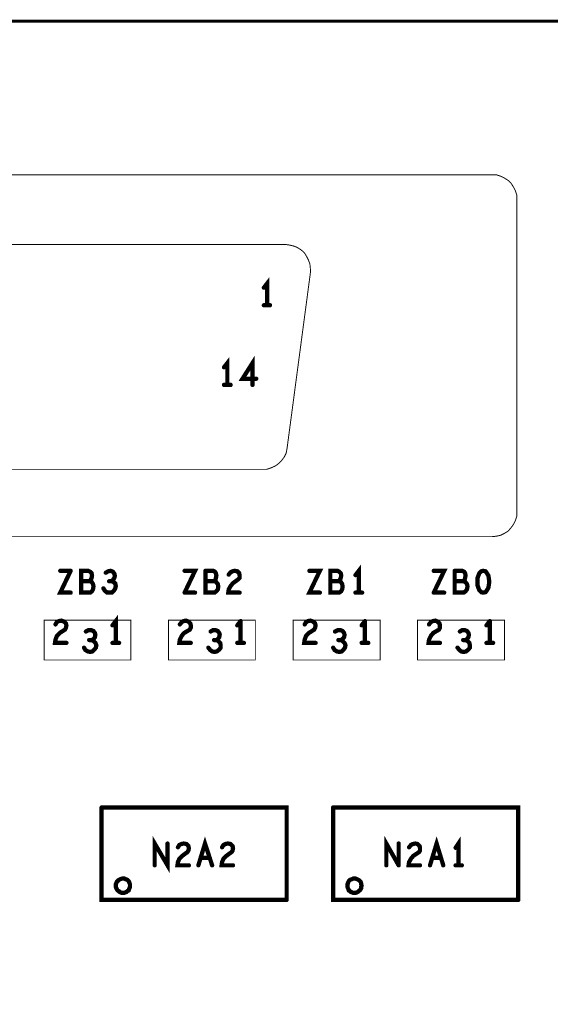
# Model space of a CAD drawing. Extents: x 23.5 to 56.6, y 21.5 to 42.6.
# Tile 16 of 38: x 39.7 to 40.8, y 32.8 to 34.9. Entities that reach past the tile are written whole.
import ezdxf

# ---------------------------------------------------------------- set-up
doc = ezdxf.new("R2010")
doc.units = 0
doc.layers.add('1', color=2, linetype='CONTINUOUS')

msp = doc.modelspace()

# ---------------------------------------------------------------- linework, layer by layer
at = {"layer": '1'}
for points, const_width in [([(51.994, 30.239), (51.994, 34.919), (26.584, 34.919)], 0.006), ([(40.674, 33.832), (40.683, 33.833), (40.692, 33.835), (40.7, 33.839), (40.708, 33.844), (40.714, 33.851), (40.719, 33.858), (40.723, 33.866), (40.726, 33.875), (40.726, 33.884), (40.726, 34.543), (40.726, 34.552), (40.723, 34.561), (40.719, 34.569), (40.714, 34.577), (40.708, 34.583), (40.7, 34.588), (40.692, 34.592), (40.683, 34.595), (40.674, 34.595), (37.621, 34.595)], 0.002), ([(38.116, 33.974), (40.19, 33.974), (40.199, 33.974), (40.208, 33.977), (40.217, 33.981), (40.224, 33.986), (40.23, 33.992), (40.236, 34), (40.24, 34.008), (40.242, 34.019), (40.291, 34.388), (40.291, 34.397), (40.29, 34.407), (40.287, 34.415), (40.283, 34.423), (40.278, 34.431), (40.271, 34.437), (40.263, 34.442), (40.255, 34.445), (40.246, 34.447), (40.239, 34.448), (38.068, 34.448)], 0.002), ([(40.2, 34.32), (40.2, 34.366), (40.193, 34.357)], 0.009), ([(40.193, 34.32), (40.206, 34.32)], 0.009), ([(40.169, 34.152), (40.169, 34.198), (40.148, 34.165), (40.177, 34.165)], 0.009), ([(40.116, 34.152), (40.116, 34.198), (40.109, 34.189)], 0.009), ([(40.123, 34.152), (40.109, 34.152)], 0.009), ([(37.569, 33.884), (37.57, 33.875), (37.572, 33.866), (37.576, 33.858), (37.581, 33.851), (37.588, 33.844), (37.595, 33.839), (37.604, 33.835), (37.612, 33.833), (37.621, 33.832), (40.674, 33.832)], 0.002), ([(39.786, 33.76), (39.764, 33.714), (39.786, 33.714)], 0.009), ([(39.786, 33.76), (39.764, 33.76)], 0.009), ([(39.826, 33.738), (39.83, 33.737), (39.833, 33.732), (39.834, 33.727), (39.833, 33.721), (39.831, 33.717), (39.827, 33.714), (39.808, 33.714), (39.808, 33.76), (39.823, 33.76), (39.827, 33.758), (39.83, 33.755), (39.831, 33.75)], 0.009), ([(39.872, 33.738), (39.875, 33.741), (39.878, 33.745), (39.879, 33.749), (39.878, 33.754), (39.875, 33.758), (39.87, 33.76), (39.865, 33.759), (39.86, 33.756)], 0.009), ([(40.026, 33.714), (40.048, 33.76), (40.026, 33.76)], 0.009), ([(40.07, 33.76), (40.07, 33.714), (40.089, 33.714), (40.093, 33.717), (40.096, 33.721), (40.097, 33.727), (40.096, 33.732), (40.092, 33.737), (40.088, 33.738), (40.07, 33.738)], 0.009), ([(40.088, 33.738), (40.091, 33.741), (40.092, 33.745), (40.093, 33.75), (40.092, 33.755), (40.09, 33.758), (40.086, 33.76), (40.07, 33.76)], 0.009), ([(40.119, 33.752), (40.123, 33.757), (40.127, 33.759), (40.131, 33.76), (40.137, 33.759), (40.141, 33.755), (40.142, 33.75), (40.142, 33.745), (40.139, 33.742), (40.128, 33.734), (40.123, 33.728), (40.119, 33.721), (40.118, 33.714), (40.142, 33.714)], 0.009), ([(40.311, 33.714), (40.289, 33.714), (40.311, 33.76), (40.289, 33.76)], 0.009), ([(40.352, 33.714), (40.333, 33.714), (40.333, 33.76), (40.348, 33.76), (40.352, 33.758), (40.355, 33.755)], 0.009), ([(40.355, 33.755), (40.356, 33.75)], 0.009), ([(40.393, 33.714), (40.393, 33.76), (40.386, 33.751)], 0.009), ([(40.551, 33.714), (40.573, 33.76), (40.551, 33.76)], 0.009), ([(40.595, 33.76), (40.595, 33.714), (40.614, 33.714), (40.618, 33.717), (40.621, 33.721), (40.622, 33.727), (40.621, 33.732), (40.617, 33.737), (40.613, 33.738), (40.595, 33.738)], 0.009), ([(40.613, 33.738), (40.616, 33.741), (40.617, 33.745), (40.618, 33.75), (40.617, 33.755), (40.615, 33.758), (40.611, 33.76), (40.595, 33.76)], 0.009), ([(40.643, 33.744), (40.643, 33.737), (40.643, 33.73), (40.645, 33.724), (40.647, 33.719), (40.651, 33.715), (40.655, 33.714), (40.66, 33.715), (40.663, 33.719), (40.666, 33.724), (40.667, 33.73), (40.668, 33.737), (40.667, 33.744), (40.666, 33.75), (40.663, 33.755), (40.66, 33.759), (40.655, 33.76), (40.651, 33.759), (40.647, 33.755), (40.645, 33.75), (40.643, 33.744)], 0.009), ([(39.831, 33.75), (39.83, 33.745), (39.828, 33.741), (39.826, 33.738), (39.808, 33.738)], 0.009), ([(39.868, 33.714), (39.873, 33.714), (39.877, 33.718), (39.88, 33.723), (39.881, 33.728), (39.88, 33.733), (39.876, 33.737), (39.872, 33.738), (39.867, 33.738)], 0.009), ([(40.356, 33.75), (40.355, 33.745), (40.353, 33.741), (40.351, 33.738), (40.333, 33.738)], 0.009), ([(40.351, 33.738), (40.355, 33.737)], 0.009), ([(40.355, 33.737), (40.358, 33.732), (40.359, 33.727), (40.358, 33.721), (40.356, 33.717)], 0.009), ([(39.868, 33.714), (39.863, 33.714), (39.858, 33.718), (39.855, 33.723)], 0.009), ([(40.026, 33.714), (40.048, 33.714)], 0.009), ([(40.356, 33.717), (40.352, 33.714)], 0.009), ([(40.386, 33.714), (40.4, 33.714)], 0.009), ([(40.551, 33.714), (40.573, 33.714)], 0.009), ([(39.913, 33.656), (39.73, 33.656), (39.73, 33.572), (39.913, 33.572), (39.913, 33.656)], 0.002), ([(39.754, 33.647), (39.757, 33.652), (39.761, 33.654), (39.766, 33.655), (39.772, 33.653), (39.776, 33.649), (39.777, 33.645), (39.776, 33.64), (39.774, 33.636), (39.763, 33.629), (39.757, 33.623), (39.754, 33.615), (39.753, 33.608), (39.777, 33.608)], 0.009), ([(39.874, 33.645), (39.881, 33.654), (39.881, 33.608)], 0.009), ([(40.175, 33.656), (40.175, 33.572), (39.992, 33.572), (39.992, 33.656), (40.175, 33.656)], 0.002), ([(40.039, 33.64), (40.039, 33.645), (40.038, 33.649), (40.034, 33.653), (40.029, 33.655), (40.024, 33.654), (40.02, 33.652), (40.016, 33.647)], 0.009), ([(40.137, 33.645), (40.144, 33.654)], 0.009), ([(40.144, 33.654), (40.144, 33.608)], 0.009), ([(40.438, 33.656), (40.255, 33.656), (40.255, 33.572), (40.438, 33.572), (40.438, 33.656)], 0.002), ([(40.279, 33.647), (40.282, 33.652), (40.286, 33.654), (40.291, 33.655), (40.297, 33.653), (40.301, 33.649), (40.302, 33.645), (40.301, 33.64), (40.299, 33.636), (40.288, 33.629), (40.282, 33.623), (40.279, 33.615), (40.278, 33.608), (40.302, 33.608)], 0.009), ([(40.399, 33.645), (40.406, 33.654)], 0.009), ([(40.406, 33.654), (40.406, 33.608)], 0.009), ([(40.7, 33.572), (40.517, 33.572), (40.517, 33.656), (40.7, 33.656), (40.7, 33.572)], 0.002), ([(40.564, 33.64), (40.564, 33.645), (40.563, 33.649), (40.559, 33.653), (40.554, 33.655), (40.549, 33.654), (40.545, 33.652), (40.541, 33.647)], 0.009), ([(40.662, 33.645), (40.669, 33.654)], 0.009), ([(40.669, 33.654), (40.669, 33.608)], 0.009), ([(39.83, 33.614), (39.834, 33.616), (39.837, 33.62), (39.838, 33.625), (39.837, 33.629), (39.834, 33.633), (39.829, 33.635), (39.824, 33.635), (39.818, 33.632)], 0.009), ([(40.039, 33.64), (40.037, 33.636), (40.025, 33.629), (40.02, 33.623), (40.016, 33.615), (40.015, 33.608), (40.039, 33.608)], 0.009), ([(40.093, 33.614), (40.096, 33.616), (40.099, 33.62), (40.1, 33.625), (40.099, 33.629), (40.096, 33.633), (40.091, 33.635), (40.086, 33.635), (40.081, 33.632)], 0.009), ([(40.343, 33.632), (40.349, 33.635), (40.354, 33.635)], 0.009), ([(40.359, 33.616), (40.362, 33.62), (40.363, 33.625), (40.362, 33.629), (40.359, 33.633), (40.354, 33.635)], 0.009), ([(40.564, 33.64), (40.562, 33.636), (40.55, 33.629), (40.545, 33.623), (40.541, 33.615), (40.54, 33.608), (40.564, 33.608)], 0.009), ([(40.618, 33.614), (40.621, 33.616), (40.624, 33.62), (40.625, 33.625), (40.624, 33.629), (40.621, 33.633), (40.616, 33.635), (40.611, 33.635), (40.606, 33.632)], 0.009), ([(39.814, 33.598), (39.817, 33.593), (39.822, 33.59), (39.827, 33.589), (39.832, 33.59), (39.836, 33.594), (39.839, 33.598), (39.84, 33.603), (39.838, 33.608), (39.834, 33.612), (39.83, 33.614), (39.825, 33.614)], 0.009), ([(39.888, 33.608), (39.874, 33.608)], 0.009), ([(40.084, 33.59), (40.089, 33.589), (40.094, 33.59), (40.099, 33.594), (40.102, 33.598), (40.102, 33.603), (40.101, 33.608), (40.097, 33.612), (40.093, 33.614), (40.088, 33.614)], 0.009), ([(40.151, 33.608), (40.137, 33.608)], 0.009), ([(40.359, 33.616), (40.355, 33.614), (40.35, 33.614)], 0.009), ([(40.365, 33.603), (40.363, 33.608), (40.359, 33.612), (40.355, 33.614)], 0.009), ([(40.413, 33.608), (40.399, 33.608)], 0.009), ([(40.614, 33.589), (40.619, 33.59), (40.624, 33.594), (40.627, 33.598), (40.627, 33.603), (40.626, 33.608), (40.622, 33.612), (40.618, 33.614), (40.613, 33.614)], 0.009), ([(40.676, 33.608), (40.662, 33.608)], 0.009), ([(40.084, 33.59), (40.08, 33.593), (40.076, 33.598)], 0.009), ([(40.365, 33.603), (40.364, 33.598), (40.361, 33.594), (40.357, 33.59), (40.352, 33.589), (40.347, 33.59), (40.342, 33.593), (40.339, 33.598)], 0.009), ([(40.614, 33.589), (40.609, 33.59), (40.605, 33.593), (40.601, 33.598)], 0.009), ([(39.851, 33.261), (39.851, 33.066), (40.241, 33.066)], 0.009), ([(40.241, 33.066), (40.241, 33.261), (39.851, 33.261)], 0.009), ([(40.339, 33.261), (40.339, 33.066), (40.729, 33.066)], 0.009), ([(40.729, 33.066), (40.729, 33.261), (40.339, 33.261)], 0.009), ([(39.99, 33.185), (39.99, 33.139), (39.963, 33.185), (39.963, 33.139)], 0.009), ([(40.055, 33.139), (40.069, 33.185), (40.084, 33.139)], 0.009), ([(40.477, 33.139), (40.451, 33.185), (40.451, 33.139)], 0.009), ([(40.543, 33.139), (40.557, 33.185), (40.571, 33.139)], 0.009), ([(40.603, 33.139), (40.603, 33.185), (40.597, 33.176)], 0.009), ([(40.035, 33.139), (40.011, 33.139), (40.012, 33.146), (40.015, 33.153), (40.021, 33.159), (40.032, 33.167), (40.034, 33.17), (40.035, 33.175), (40.034, 33.18), (40.03, 33.184), (40.024, 33.185), (40.019, 33.184), (40.015, 33.182), (40.012, 33.177)], 0.009), ([(40.128, 33.139), (40.104, 33.139), (40.105, 33.146), (40.108, 33.153), (40.114, 33.159), (40.125, 33.167), (40.127, 33.17), (40.128, 33.175), (40.127, 33.18), (40.123, 33.184), (40.117, 33.185), (40.112, 33.184), (40.108, 33.182), (40.105, 33.177)], 0.009), ([(40.477, 33.139), (40.477, 33.185)], 0.009), ([(40.503, 33.182), (40.507, 33.184), (40.512, 33.185), (40.517, 33.184), (40.521, 33.18), (40.522, 33.175), (40.522, 33.17), (40.52, 33.167), (40.508, 33.159), (40.503, 33.153), (40.499, 33.146)], 0.009), ([(40.499, 33.177), (40.503, 33.182)], 0.009), ([(40.079, 33.155), (40.06, 33.155)], 0.009), ([(40.566, 33.155), (40.548, 33.155)], 0.009), ([(40.522, 33.139), (40.498, 33.139), (40.499, 33.146)], 0.009), ([(40.597, 33.139), (40.61, 33.139)], 0.009), ([(39.911, 33.096), (39.911, 33.099), (39.91, 33.101), (39.909, 33.104), (39.908, 33.106), (39.906, 33.108), (39.904, 33.109), (39.901, 33.11), (39.899, 33.111), (39.896, 33.111), (39.894, 33.111), (39.891, 33.11), (39.889, 33.109), (39.887, 33.108), (39.885, 33.106), (39.883, 33.104), (39.882, 33.101), (39.881, 33.099), (39.881, 33.096), (39.881, 33.094), (39.882, 33.091), (39.883, 33.089), (39.885, 33.086), (39.887, 33.085), (39.889, 33.083), (39.891, 33.082), (39.894, 33.081), (39.896, 33.081), (39.899, 33.081), (39.901, 33.082), (39.904, 33.083), (39.906, 33.085), (39.908, 33.086), (39.909, 33.089), (39.91, 33.091), (39.911, 33.094), (39.911, 33.096)], 0.009), ([(40.399, 33.096), (40.398, 33.099), (40.398, 33.101), (40.397, 33.104), (40.395, 33.106), (40.393, 33.108), (40.391, 33.109), (40.389, 33.11), (40.386, 33.111), (40.384, 33.111), (40.381, 33.111), (40.379, 33.11), (40.376, 33.109), (40.374, 33.108), (40.372, 33.106), (40.371, 33.104), (40.37, 33.101), (40.369, 33.099), (40.369, 33.096), (40.369, 33.094), (40.37, 33.091), (40.371, 33.089), (40.372, 33.086), (40.374, 33.085), (40.376, 33.083), (40.379, 33.082), (40.381, 33.081), (40.384, 33.081), (40.386, 33.081), (40.389, 33.082), (40.391, 33.083), (40.393, 33.085), (40.395, 33.086), (40.397, 33.089), (40.398, 33.091), (40.398, 33.094), (40.399, 33.096)], 0.009)]:
    msp.add_lwpolyline(points, dxfattribs=dict(at, const_width=const_width))
for points, const_width in [([(40.19525, 34.357, 1), (40.19075, 34.357, 1)], 0.0045), ([(40.19525, 34.32, 1), (40.19075, 34.32, 1)], 0.0045), ([(40.20225, 34.32, 1), (40.19775, 34.32, 1)], 0.0045), ([(40.20825, 34.32, 1), (40.20375, 34.32, 1)], 0.0045), ([(40.11125, 34.189, 1), (40.10675, 34.189, 1)], 0.0045), ([(40.11125, 34.152, 1), (40.10675, 34.152, 1)], 0.0045), ([(40.11825, 34.152, 1), (40.11375, 34.152, 1)], 0.0045), ([(40.12525, 34.152, 1), (40.12075, 34.152, 1)], 0.0045), ([(40.17125, 34.152, 1), (40.16675, 34.152, 1)], 0.0045), ([(40.17925, 34.165, 1), (40.17475, 34.165, 1)], 0.0045), ([(40.6745, 33.832, 1), (40.6735, 33.832, 1)], 0.001), ([(40.6745, 33.832, 1), (40.6735, 33.832, 1)], 0.001), ([(39.76625, 33.76, 1), (39.76175, 33.76, 1)], 0.0045), ([(39.78825, 33.76, 1), (39.78375, 33.76, 1)], 0.0045), ([(39.78825, 33.76, 1), (39.78375, 33.76, 1)], 0.0045), ([(39.86225, 33.756, 1), (39.85775, 33.756, 1)], 0.0045), ([(40.02825, 33.76, 1), (40.02375, 33.76, 1)], 0.0045), ([(40.07225, 33.76, 1), (40.06775, 33.76, 1)], 0.0045), ([(40.07225, 33.76, 1), (40.06775, 33.76, 1)], 0.0045), ([(40.12125, 33.752, 1), (40.11675, 33.752, 1)], 0.0045), ([(40.29125, 33.76, 1), (40.28675, 33.76, 1)], 0.0045), ([(40.35725, 33.755, 1), (40.35275, 33.755, 1)], 0.0045), ([(40.35725, 33.755, 1), (40.35275, 33.755, 1)], 0.0045), ([(40.55325, 33.76, 1), (40.54875, 33.76, 1)], 0.0045), ([(40.59725, 33.76, 1), (40.59275, 33.76, 1)], 0.0045), ([(40.59725, 33.76, 1), (40.59275, 33.76, 1)], 0.0045), ([(39.81025, 33.738, 1), (39.80575, 33.738, 1)], 0.0045), ([(39.82825, 33.738, 1), (39.82375, 33.738, 1)], 0.0045), ([(39.83325, 33.75, 1), (39.82875, 33.75, 1)], 0.0045), ([(39.83325, 33.75, 1), (39.82875, 33.75, 1)], 0.0045), ([(39.86925, 33.738, 1), (39.86475, 33.738, 1)], 0.0045), ([(39.87425, 33.738, 1), (39.86975, 33.738, 1)], 0.0045), ([(40.07225, 33.738, 1), (40.06775, 33.738, 1)], 0.0045), ([(40.09025, 33.738, 1), (40.08575, 33.738, 1)], 0.0045), ([(40.33525, 33.738, 1), (40.33075, 33.738, 1)], 0.0045), ([(40.35325, 33.738, 1), (40.34875, 33.738, 1)], 0.0045), ([(40.35725, 33.737, 1), (40.35275, 33.737, 1)], 0.0045), ([(40.35725, 33.737, 1), (40.35275, 33.737, 1)], 0.0045), ([(40.35825, 33.75, 1), (40.35375, 33.75, 1)], 0.0045), ([(40.35825, 33.75, 1), (40.35375, 33.75, 1)], 0.0045), ([(40.38825, 33.751, 1), (40.38375, 33.751, 1)], 0.0045), ([(40.59725, 33.738, 1), (40.59275, 33.738, 1)], 0.0045), ([(40.61525, 33.738, 1), (40.61075, 33.738, 1)], 0.0045), ([(40.64525, 33.744, 1), (40.64075, 33.744, 1)], 0.0045), ([(40.64525, 33.744, 1), (40.64075, 33.744, 1)], 0.0045), ([(39.78825, 33.714, 1), (39.78375, 33.714, 1)], 0.0045), ([(39.85725, 33.723, 1), (39.85275, 33.723, 1)], 0.0045), ([(39.87025, 33.714, 1), (39.86575, 33.714, 1)], 0.0045), ([(39.87025, 33.714, 1), (39.86575, 33.714, 1)], 0.0045), ([(40.02825, 33.714, 1), (40.02375, 33.714, 1)], 0.0045), ([(40.02825, 33.714, 1), (40.02375, 33.714, 1)], 0.0045), ([(40.05025, 33.714, 1), (40.04575, 33.714, 1)], 0.0045), ([(40.14425, 33.714, 1), (40.13975, 33.714, 1)], 0.0045), ([(40.31325, 33.714, 1), (40.30875, 33.714, 1)], 0.0045), ([(40.35425, 33.714, 1), (40.34975, 33.714, 1)], 0.0045), ([(40.35425, 33.714, 1), (40.34975, 33.714, 1)], 0.0045), ([(40.35825, 33.717, 1), (40.35375, 33.717, 1)], 0.0045), ([(40.35825, 33.717, 1), (40.35375, 33.717, 1)], 0.0045), ([(40.38825, 33.714, 1), (40.38375, 33.714, 1)], 0.0045), ([(40.39525, 33.714, 1), (40.39075, 33.714, 1)], 0.0045), ([(40.40225, 33.714, 1), (40.39775, 33.714, 1)], 0.0045), ([(40.55325, 33.714, 1), (40.54875, 33.714, 1)], 0.0045), ([(40.55325, 33.714, 1), (40.54875, 33.714, 1)], 0.0045), ([(40.57525, 33.714, 1), (40.57075, 33.714, 1)], 0.0045), ([(39.9135, 33.656, 1), (39.9125, 33.656, 1)], 0.001), ([(39.9135, 33.656, 1), (39.9125, 33.656, 1)], 0.001), ([(40.14625, 33.654, 1), (40.14175, 33.654, 1)], 0.0045), ([(40.14625, 33.654, 1), (40.14175, 33.654, 1)], 0.0045), ([(40.1755, 33.656, 1), (40.1745, 33.656, 1)], 0.001), ([(40.1755, 33.656, 1), (40.1745, 33.656, 1)], 0.001), ([(40.40825, 33.654, 1), (40.40375, 33.654, 1)], 0.0045), ([(40.40825, 33.654, 1), (40.40375, 33.654, 1)], 0.0045), ([(40.4385, 33.656, 1), (40.4375, 33.656, 1)], 0.001), ([(40.4385, 33.656, 1), (40.4375, 33.656, 1)], 0.001), ([(40.67125, 33.654, 1), (40.66675, 33.654, 1)], 0.0045), ([(40.67125, 33.654, 1), (40.66675, 33.654, 1)], 0.0045), ([(39.75625, 33.647, 1), (39.75175, 33.647, 1)], 0.0045), ([(39.82025, 33.632, 1), (39.81575, 33.632, 1)], 0.0045), ([(39.87625, 33.645, 1), (39.87175, 33.645, 1)], 0.0045), ([(40.01825, 33.647, 1), (40.01375, 33.647, 1)], 0.0045), ([(40.04125, 33.64, 1), (40.03675, 33.64, 1)], 0.0045), ([(40.04125, 33.64, 1), (40.03675, 33.64, 1)], 0.0045), ([(40.08325, 33.632, 1), (40.07875, 33.632, 1)], 0.0045), ([(40.13925, 33.645, 1), (40.13475, 33.645, 1)], 0.0045), ([(40.28125, 33.647, 1), (40.27675, 33.647, 1)], 0.0045), ([(40.34525, 33.632, 1), (40.34075, 33.632, 1)], 0.0045), ([(40.35625, 33.635, 1), (40.35175, 33.635, 1)], 0.0045), ([(40.35625, 33.635, 1), (40.35175, 33.635, 1)], 0.0045), ([(40.40125, 33.645, 1), (40.39675, 33.645, 1)], 0.0045), ([(40.54325, 33.647, 1), (40.53875, 33.647, 1)], 0.0045), ([(40.56625, 33.64, 1), (40.56175, 33.64, 1)], 0.0045), ([(40.56625, 33.64, 1), (40.56175, 33.64, 1)], 0.0045), ([(40.60825, 33.632, 1), (40.60375, 33.632, 1)], 0.0045), ([(40.66425, 33.645, 1), (40.65975, 33.645, 1)], 0.0045), ([(39.77925, 33.608, 1), (39.77475, 33.608, 1)], 0.0045), ([(39.82725, 33.614, 1), (39.82275, 33.614, 1)], 0.0045), ([(39.83225, 33.614, 1), (39.82775, 33.614, 1)], 0.0045), ([(39.87625, 33.608, 1), (39.87175, 33.608, 1)], 0.0045), ([(39.88325, 33.608, 1), (39.87875, 33.608, 1)], 0.0045), ([(39.89025, 33.608, 1), (39.88575, 33.608, 1)], 0.0045), ([(40.04125, 33.608, 1), (40.03675, 33.608, 1)], 0.0045), ([(40.09025, 33.614, 1), (40.08575, 33.614, 1)], 0.0045), ([(40.09525, 33.614, 1), (40.09075, 33.614, 1)], 0.0045), ([(40.13925, 33.608, 1), (40.13475, 33.608, 1)], 0.0045), ([(40.14625, 33.608, 1), (40.14175, 33.608, 1)], 0.0045), ([(40.15325, 33.608, 1), (40.14875, 33.608, 1)], 0.0045), ([(40.30425, 33.608, 1), (40.29975, 33.608, 1)], 0.0045), ([(40.35225, 33.614, 1), (40.34775, 33.614, 1)], 0.0045), ([(40.35725, 33.614, 1), (40.35275, 33.614, 1)], 0.0045), ([(40.36125, 33.616, 1), (40.35675, 33.616, 1)], 0.0045), ([(40.36125, 33.616, 1), (40.35675, 33.616, 1)], 0.0045), ([(40.40125, 33.608, 1), (40.39675, 33.608, 1)], 0.0045), ([(40.40825, 33.608, 1), (40.40375, 33.608, 1)], 0.0045), ([(40.41525, 33.608, 1), (40.41075, 33.608, 1)], 0.0045), ([(40.56625, 33.608, 1), (40.56175, 33.608, 1)], 0.0045), ([(40.61525, 33.614, 1), (40.61075, 33.614, 1)], 0.0045), ([(40.62025, 33.614, 1), (40.61575, 33.614, 1)], 0.0045), ([(40.66425, 33.608, 1), (40.65975, 33.608, 1)], 0.0045), ([(40.67125, 33.608, 1), (40.66675, 33.608, 1)], 0.0045), ([(40.67825, 33.608, 1), (40.67375, 33.608, 1)], 0.0045), ([(39.81625, 33.598, 1), (39.81175, 33.598, 1)], 0.0045), ([(40.07825, 33.598, 1), (40.07375, 33.598, 1)], 0.0045), ([(40.08625, 33.59, 1), (40.08175, 33.59, 1)], 0.0045), ([(40.08625, 33.59, 1), (40.08175, 33.59, 1)], 0.0045), ([(40.34125, 33.598, 1), (40.33675, 33.598, 1)], 0.0045), ([(40.36725, 33.603, 1), (40.36275, 33.603, 1)], 0.0045), ([(40.36725, 33.603, 1), (40.36275, 33.603, 1)], 0.0045), ([(40.60325, 33.598, 1), (40.59875, 33.598, 1)], 0.0045), ([(40.61625, 33.589, 1), (40.61175, 33.589, 1)], 0.0045), ([(40.61625, 33.589, 1), (40.61175, 33.589, 1)], 0.0045), ([(40.7005, 33.572, 1), (40.6995, 33.572, 1)], 0.001), ([(40.7005, 33.572, 1), (40.6995, 33.572, 1)], 0.001), ([(39.85325, 33.261, 1), (39.84875, 33.261, 1)], 0.0045), ([(39.85325, 33.261, 1), (39.84875, 33.261, 1)], 0.0045), ([(40.34125, 33.261, 1), (40.33675, 33.261, 1)], 0.0045), ([(40.34125, 33.261, 1), (40.33675, 33.261, 1)], 0.0045), ([(39.99225, 33.185, 1), (39.98775, 33.185, 1)], 0.0045), ([(40.01425, 33.177, 1), (40.00975, 33.177, 1)], 0.0045), ([(40.10725, 33.177, 1), (40.10275, 33.177, 1)], 0.0045), ([(40.47925, 33.185, 1), (40.47475, 33.185, 1)], 0.0045), ([(40.50125, 33.177, 1), (40.49675, 33.177, 1)], 0.0045), ([(40.50525, 33.182, 1), (40.50075, 33.182, 1)], 0.0045), ([(40.50525, 33.182, 1), (40.50075, 33.182, 1)], 0.0045), ([(40.59925, 33.176, 1), (40.59475, 33.176, 1)], 0.0045), ([(40.06225, 33.155, 1), (40.05775, 33.155, 1)], 0.0045), ([(40.08125, 33.155, 1), (40.07675, 33.155, 1)], 0.0045), ([(40.55025, 33.155, 1), (40.54575, 33.155, 1)], 0.0045), ([(40.56825, 33.155, 1), (40.56375, 33.155, 1)], 0.0045), ([(39.96525, 33.139, 1), (39.96075, 33.139, 1)], 0.0045), ([(40.03725, 33.139, 1), (40.03275, 33.139, 1)], 0.0045), ([(40.05725, 33.139, 1), (40.05275, 33.139, 1)], 0.0045), ([(40.08625, 33.139, 1), (40.08175, 33.139, 1)], 0.0045), ([(40.13025, 33.139, 1), (40.12575, 33.139, 1)], 0.0045), ([(40.45325, 33.139, 1), (40.44875, 33.139, 1)], 0.0045), ([(40.47925, 33.139, 1), (40.47475, 33.139, 1)], 0.0045), ([(40.47925, 33.139, 1), (40.47475, 33.139, 1)], 0.0045), ([(40.50125, 33.146, 1), (40.49675, 33.146, 1)], 0.0045), ([(40.50125, 33.146, 1), (40.49675, 33.146, 1)], 0.0045), ([(40.52425, 33.139, 1), (40.51975, 33.139, 1)], 0.0045), ([(40.54525, 33.139, 1), (40.54075, 33.139, 1)], 0.0045), ([(40.57325, 33.139, 1), (40.56875, 33.139, 1)], 0.0045), ([(40.59925, 33.139, 1), (40.59475, 33.139, 1)], 0.0045), ([(40.60525, 33.139, 1), (40.60075, 33.139, 1)], 0.0045), ([(40.61225, 33.139, 1), (40.60775, 33.139, 1)], 0.0045), ([(39.91325, 33.096, 1), (39.90875, 33.096, 1)], 0.0045), ([(39.91325, 33.096, 1), (39.90875, 33.096, 1)], 0.0045), ([(40.40125, 33.096, 1), (40.39675, 33.096, 1)], 0.0045), ([(40.40125, 33.096, 1), (40.39675, 33.096, 1)], 0.0045), ([(40.24325, 33.066, 1), (40.23875, 33.066, 1)], 0.0045), ([(40.24325, 33.066, 1), (40.23875, 33.066, 1)], 0.0045), ([(40.73125, 33.066, 1), (40.72675, 33.066, 1)], 0.0045), ([(40.73125, 33.066, 1), (40.72675, 33.066, 1)], 0.0045)]:
    msp.add_lwpolyline(points, format="xyb", close=True, dxfattribs=dict(at, const_width=const_width))

doc.saveas('drawing.dxf')
